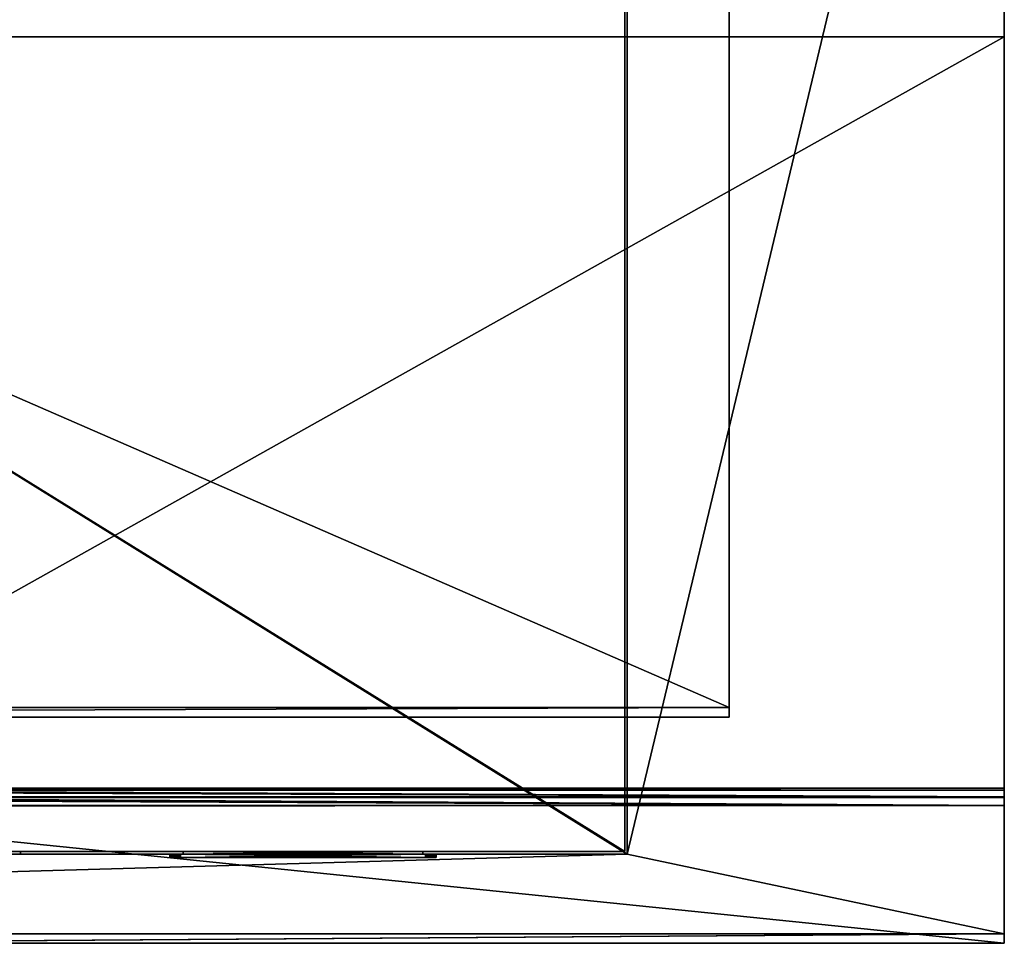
# Model space of a CAD drawing. Extents: x 0 to 895, y 0 to 479.
# Tile 29 of 30: x 618 to 895, y 0 to 260. Entities that reach past the tile are written whole.
import ezdxf

# ---------------------------------------------------------------- set-up
doc = ezdxf.new("R2010")
doc.units = 0

msp = doc.modelspace()

# ---------------------------------------------------------------- linework, layer by layer
for points in [[(788.799988, 25.122911, 131.805344), (788.799988, 448.7229, 396.5), (895, 469.07605, 409.218079)], [(895, 2.649605, 117.762466), (788.799988, 25.122911, 131.805344), (895, 469.07605, 409.218079)], [(895, 255.127777, 281.424225), (895, 2.649605, 117.762466), (895, 469.07605, 409.218079)], [(895, 255.127777, 281.424225), (895, 469.07605, 409.218079), (895, 466.426453, 413.458313)], [(895, 255.127777, 281.424225), (895, 466.426453, 413.458313), (517.540466, 255.127777, 281.424225)], [(517.540466, 255.127777, 281.424225), (895, 466.426453, 413.458313), (517.540466, 466.426453, 413.458313)], [(788.799988, 448.7229), (788.799988, 25.122911), (106.199982, 448.7229)], [(106.199982, 448.7229), (788.799988, 25.122911), (106.199982, 25.122911)], [(788.099976, 448.022888, 395.237183), (788.099976, 25.822908, 131.417313), (106.899979, 448.022888, 395.237183)], [(106.899979, 448.022888, 395.237183), (788.099976, 25.822908, 131.417313), (106.899979, 25.822908, 131.417313)], [(788.099976, 25.822908, 0.7), (788.099976, 448.022888, 0.7), (106.899979, 25.822908, 0.7)], [(106.899979, 25.822908, 0.7), (788.099976, 448.022888, 0.7), (106.899979, 448.022888, 0.7)], [(788.099976, 448.022888, 0.7), (788.099976, 25.822908, 0.7), (788.099976, 448.022888, 395.237183)], [(788.099976, 448.022888, 395.237183), (788.099976, 25.822908, 0.7), (788.099976, 25.822908, 131.417313)], [(788.799988, 25.122911), (788.799988, 448.7229), (788.799988, 25.122911, 131.805344)], [(788.799988, 25.122911, 131.805344), (788.799988, 448.7229), (788.799988, 448.7229, 396.5)], [(817.5, 388.569092, 407.847656), (817.5, 66.310822, 206.478317), (77.499985, 388.569092, 407.847656)], [(77.499985, 388.569092, 407.847656), (817.5, 66.310822, 206.478317), (77.499985, 66.310822, 206.478317)], [(817.5, 66.310822, 206.478317), (817.5, 388.569092, 407.847656), (817.5, 63.661217, 210.718536)], [(817.5, 63.661217, 210.718536), (817.5, 388.569092, 407.847656), (817.5, 385.919495, 412.08786)], [(817.5, 63.661217, 210.718536), (817.5, 385.919495, 412.08786), (77.499985, 63.661217, 210.718536)], [(77.499985, 63.661217, 210.718536), (817.5, 385.919495, 412.08786), (77.499985, 385.919495, 412.08786)], [(895, 43.612331, 149.254715), (895, 255.127777, 281.424225), (517.540466, 43.612331, 149.254715)], [(517.540466, 43.612331, 149.254715), (895, 255.127777, 281.424225), (517.540466, 255.127777, 281.424225)], [(895, 43.612331, 149.254715), (895, 2.649605, 117.762466), (895, 255.127777, 281.424225)], [(77.499985, 66.310822, 206.478317), (817.5, 66.310822, 206.478317), (77.499985, 63.661217, 210.718536)], [(77.499985, 63.661217, 210.718536), (817.5, 66.310822, 206.478317), (817.5, 63.661217, 210.718536)], [(895, 43.047993, 148.902084), (895, 43.612331, 149.254715), (517.540466, 43.047993, 148.902084)], [(517.540466, 43.047993, 148.902084), (895, 43.612331, 149.254715), (517.540466, 43.612331, 149.254715)], [(517.755981, 43.047817, 148.901947), (895, 43.047993, 148.902084), (517.540466, 43.047993, 148.902084)], [(518.260986, 42.619438, 148.634277), (517.540466, 41.24585, 147.77597), (895, 41.24585, 147.77597)], [(517.755981, 43.047817, 148.901947), (895, 42.97459, 148.856201), (895, 43.047993, 148.902084)], [(518.021118, 42.844383, 148.774841), (895, 41.24585, 147.77597), (517.755981, 43.047817, 148.901947)], [(895, 41.24585, 147.77597), (895, 42.97459, 148.856201), (517.755981, 43.047817, 148.901947)], [(518.021118, 42.844383, 148.774841), (518.260986, 42.619438, 148.634277), (895, 41.24585, 147.77597)], [(895, 43.047993, 148.902084), (895, 2.649605, 117.762466), (895, 43.612331, 149.254715)], [(895, 42.97459, 148.856201), (895, 2.649605, 117.762466), (895, 43.047993, 148.902084)], [(895, 42.97459, 148.856201), (895, 41.24585, 147.77597), (895, 2.649605, 117.762466)], [(895, 41.24585, 147.77597), (517.540466, 41.24585, 147.77597), (517.540466, 41.074276, 147.668762)], [(895, 41.24585, 147.77597), (517.540466, 41.074276, 147.668762), (895, 41.074276, 147.668762)], [(895, 41.074276, 147.668762), (517.540466, 41.074276, 147.668762), (519.047363, 41.009186, 147.628082)], [(518.260986, 38.793175, 146.243378), (895, 38.775982, 146.232635), (519.047363, 40.403427, 147.249573)], [(895, 41.074276, 147.668762), (519.047363, 41.009186, 147.628082), (895, 38.775982, 146.232635)], [(895, 38.775982, 146.232635), (519.047363, 41.009186, 147.628082), (519.065308, 40.706306, 147.438843)], [(895, 38.775982, 146.232635), (519.065308, 40.706306, 147.438843), (519.047363, 40.403427, 147.249573)], [(895, 2.649605, 117.762466), (895, 41.24585, 147.77597), (895, 41.074276, 147.668762)], [(895, 2.649605, 117.762466), (895, 41.074276, 147.668762), (895, 38.775982, 146.232635)], [(517.540466, 0, 122.002708), (895, 0, 122.002708), (518.021179, 38.56826, 146.102829)], [(518.021179, 38.56826, 146.102829), (895, 38.775982, 146.232635), (518.260986, 38.793175, 146.243378)], [(518.021179, 38.56826, 146.102829), (895, 0, 122.002708), (895, 38.775982, 146.232635)], [(895, 38.775982, 146.232635), (895, 0, 122.002708), (895, 2.649605, 117.762466)], [(0, 2.649605, 117.762466), (106.199982, 25.122911, 131.805344), (788.799988, 25.122911, 131.805344)], [(0, 2.649605, 117.762466), (788.799988, 25.122911, 131.805344), (895, 2.649605, 117.762466)], [(277, 25.122911, 15.152672), (106.199982, 25.122911), (618, 25.122911, 15.152672)], [(618, 25.122911, 15.152672), (106.199982, 25.122911), (788.799988, 25.122911)], [(106.199982, 25.122911, 131.805344), (277, 25.122911, 116.652672), (618, 25.122911, 116.652672)], [(106.199982, 25.122911, 131.805344), (618, 25.122911, 116.652672), (788.799988, 25.122911, 131.805344)], [(106.899979, 25.822908, 131.417313), (788.099976, 25.822908, 131.417313), (618, 25.822908, 116.652672)], [(618, 25.822908, 116.652672), (277, 25.822908, 116.652672), (106.899979, 25.822908, 131.417313)], [(788.099976, 25.822908, 0.7), (106.899979, 25.822908, 0.7), (277, 25.822908, 15.152672)], [(277, 25.822908, 15.152672), (618, 25.822908, 15.152672), (788.099976, 25.822908, 0.7)], [(618, 25.122911, 15.152672), (618, 25.822908, 15.152672), (277, 25.122911, 15.152672)], [(277, 25.122911, 15.152672), (618, 25.822908, 15.152672), (277, 25.822908, 15.152672)], [(277, 25.122911, 116.652672), (277, 25.822908, 116.652672), (618, 25.122911, 116.652672)], [(618, 25.122911, 116.652672), (277, 25.822908, 116.652672), (618, 25.822908, 116.652672)], [(788.099976, 25.822908, 0.7), (618, 25.822908, 15.152672), (731.25, 25.822908, 53.152672)], [(788.099976, 25.822908, 131.417313), (731.25, 25.822908, 78.652672), (618, 25.822908, 116.652672)], [(618, 25.822908, 116.652672), (731.25, 25.822908, 78.652672), (663.75, 25.822908, 78.652672)], [(618, 25.822908, 116.652672), (663.75, 25.822908, 78.652672), (618, 25.822908, 15.152672)], [(618, 25.822908, 15.152672), (663.75, 25.822908, 78.652672), (663.75, 25.822908, 53.152672)], [(618, 25.822908, 15.152672), (663.75, 25.822908, 53.152672), (731.25, 25.822908, 53.152672)], [(618, 25.122911, 116.652672), (618, 25.822908, 116.652672), (618, 25.122911, 15.152672)], [(618, 25.122911, 15.152672), (618, 25.822908, 116.652672), (618, 25.822908, 15.152672)], [(660.045593, 25.122911, 79.673615), (660.180908, 25.122911, 80.178734), (618, 25.122911, 116.652672)], [(618, 25.122911, 116.652672), (660.180908, 25.122911, 80.178734), (660.401917, 25.122911, 80.652672)], [(662.479065, 25.122911, 49.69825), (661.973938, 25.122911, 49.833591), (618, 25.122911, 15.152672)], [(618, 25.122911, 15.152672), (661.973938, 25.122911, 49.833591), (661.5, 25.122911, 50.054596)], [(618, 25.122911, 15.152672), (661.5, 25.122911, 50.054596), (661.071655, 25.122911, 50.354538)], [(661.071655, 25.122911, 50.354538), (660.701843, 25.122911, 50.724308), (618, 25.122911, 15.152672)], [(618, 25.122911, 15.152672), (660.701843, 25.122911, 50.724308), (660.401917, 25.122911, 51.152672)], [(618, 25.122911, 15.152672), (660.401917, 25.122911, 51.152672), (660.180908, 25.122911, 51.62661)], [(660.401917, 25.122911, 80.652672), (660.701843, 25.122911, 81.081032), (618, 25.122911, 116.652672)], [(618, 25.122911, 116.652672), (660.701843, 25.122911, 81.081032), (661.071655, 25.122911, 81.450806)], [(618, 25.122911, 116.652672), (661.071655, 25.122911, 81.450806), (661.5, 25.122911, 81.750748)], [(788.799988, 25.122911), (732, 25.122911, 49.652668), (618, 25.122911, 15.152672)], [(618, 25.122911, 15.152672), (732, 25.122911, 49.652668), (663, 25.122911, 49.652668)], [(618, 25.122911, 15.152672), (663, 25.122911, 49.652668), (662.479065, 25.122911, 49.69825)], [(660.180908, 25.122911, 51.62661), (660.045593, 25.122911, 52.131729), (618, 25.122911, 15.152672)], [(618, 25.122911, 15.152672), (660.045593, 25.122911, 52.131729), (660, 25.122911, 52.652672)], [(618, 25.122911, 15.152672), (660, 25.122911, 52.652672), (618, 25.122911, 116.652672)], [(618, 25.122911, 116.652672), (660, 25.122911, 52.652672), (660, 25.122911, 79.152672)], [(618, 25.122911, 116.652672), (660, 25.122911, 79.152672), (660.045593, 25.122911, 79.673615)], [(661.5, 25.122911, 81.750748), (661.973938, 25.122911, 81.971748), (618, 25.122911, 116.652672)], [(618, 25.122911, 116.652672), (661.973938, 25.122911, 81.971748), (662.479065, 25.122911, 82.107094)], [(618, 25.122911, 116.652672), (662.479065, 25.122911, 82.107094), (663, 25.122911, 82.152672)], [(788.799988, 25.122911, 131.805344), (618, 25.122911, 116.652672), (663, 25.122911, 82.152672)], [(660.045593, 24.122894, 79.673615), (660.045593, 25.122911, 79.673615), (660, 25.122911, 79.152672)], [(660.045593, 24.122894, 79.673615), (660, 25.122911, 79.152672), (660, 24.122894, 79.152672)], [(660, 24.122894, 52.652672), (660, 24.122894, 79.152672), (660, 25.122911, 52.652672)], [(660, 25.122911, 52.652672), (660, 24.122894, 79.152672), (660, 25.122911, 79.152672)], [(660, 24.122894, 52.652672), (660, 25.122911, 52.652672), (660.045593, 25.122911, 52.131729)], [(660, 24.122894, 52.652672), (660.045593, 25.122911, 52.131729), (660.045593, 24.122894, 52.131729)], [(660.180908, 24.122894, 80.178734), (660.180908, 25.122911, 80.178734), (660.045593, 25.122911, 79.673615)], [(660.180908, 24.122894, 80.178734), (660.045593, 25.122911, 79.673615), (660.045593, 24.122894, 79.673615)], [(660.045593, 24.122894, 52.131729), (660.045593, 25.122911, 52.131729), (660.180908, 25.122911, 51.62661)], [(660.045593, 24.122894, 52.131729), (660.180908, 25.122911, 51.62661), (660.180908, 24.122894, 51.62661)], [(660.401917, 24.122894, 80.652672), (660.401917, 25.122911, 80.652672), (660.180908, 25.122911, 80.178734)], [(660.401917, 24.122894, 80.652672), (660.180908, 25.122911, 80.178734), (660.180908, 24.122894, 80.178734)], [(660.180908, 24.122894, 51.62661), (660.180908, 25.122911, 51.62661), (660.401917, 25.122911, 51.152672)], [(660.180908, 24.122894, 51.62661), (660.401917, 25.122911, 51.152672), (660.401917, 24.122894, 51.152672)], [(660.701843, 24.122894, 81.081032), (660.701843, 25.122911, 81.081032), (660.401917, 25.122911, 80.652672)], [(660.701843, 24.122894, 81.081032), (660.401917, 25.122911, 80.652672), (660.401917, 24.122894, 80.652672)], [(660.401917, 24.122894, 51.152672), (660.401917, 25.122911, 51.152672), (660.701843, 25.122911, 50.724308)], [(660.401917, 24.122894, 51.152672), (660.701843, 25.122911, 50.724308), (660.701843, 24.122894, 50.724308)], [(661.071655, 24.122894, 81.450806), (661.071655, 25.122911, 81.450806), (660.701843, 25.122911, 81.081032)], [(661.071655, 24.122894, 81.450806), (660.701843, 25.122911, 81.081032), (660.701843, 24.122894, 81.081032)], [(660.701843, 24.122894, 50.724308), (660.701843, 25.122911, 50.724308), (661.071655, 25.122911, 50.354538)], [(660.701843, 24.122894, 50.724308), (661.071655, 25.122911, 50.354538), (661.071655, 24.122894, 50.354538)], [(661.5, 24.122894, 81.750748), (661.5, 25.122911, 81.750748), (661.071655, 25.122911, 81.450806)], [(661.5, 24.122894, 81.750748), (661.071655, 25.122911, 81.450806), (661.071655, 24.122894, 81.450806)], [(661.071655, 24.122894, 50.354538), (661.071655, 25.122911, 50.354538), (661.5, 25.122911, 50.054596)], [(661.071655, 24.122894, 50.354538), (661.5, 25.122911, 50.054596), (661.5, 24.122894, 50.054596)], [(661.973938, 24.122894, 81.971748), (661.973938, 25.122911, 81.971748), (661.5, 25.122911, 81.750748)], [(661.973938, 24.122894, 81.971748), (661.5, 25.122911, 81.750748), (661.5, 24.122894, 81.750748)], [(661.5, 24.122894, 50.054596), (661.5, 25.122911, 50.054596), (661.973938, 25.122911, 49.833591)], [(661.5, 24.122894, 50.054596), (661.973938, 25.122911, 49.833591), (661.973938, 24.122894, 49.833591)], [(662.479065, 24.122894, 82.107094), (662.479065, 25.122911, 82.107094), (661.973938, 25.122911, 81.971748)], [(662.479065, 24.122894, 82.107094), (661.973938, 25.122911, 81.971748), (661.973938, 24.122894, 81.971748)], [(661.973938, 24.122894, 49.833591), (661.973938, 25.122911, 49.833591), (662.479065, 25.122911, 49.69825)], [(661.973938, 24.122894, 49.833591), (662.479065, 25.122911, 49.69825), (662.479065, 24.122894, 49.69825)], [(663, 24.122894, 82.152672), (663, 25.122911, 82.152672), (662.479065, 25.122911, 82.107094)], [(663, 24.122894, 82.152672), (662.479065, 25.122911, 82.107094), (662.479065, 24.122894, 82.107094)], [(662.479065, 24.122894, 49.69825), (662.479065, 25.122911, 49.69825), (663, 25.122911, 49.652668)], [(662.479065, 24.122894, 49.69825), (663, 25.122911, 49.652668), (663, 24.122894, 49.652668)], [(788.799988, 25.122911, 131.805344), (663, 25.122911, 82.152672), (732, 25.122911, 82.152672)], [(663, 24.122894, 82.152672), (732, 24.122894, 82.152672), (663, 25.122911, 82.152672)], [(663, 25.122911, 82.152672), (732, 24.122894, 82.152672), (732, 25.122911, 82.152672)], [(732, 24.122894, 49.652668), (663, 24.122894, 49.652668), (732, 25.122911, 49.652668)], [(732, 25.122911, 49.652668), (663, 24.122894, 49.652668), (663, 25.122911, 49.652668)], [(731.25, 25.122911, 53.152672), (731.25, 25.822908, 53.152672), (663.75, 25.122911, 53.152672)], [(663.75, 25.122911, 53.152672), (731.25, 25.822908, 53.152672), (663.75, 25.822908, 53.152672)], [(663.75, 25.122911, 53.152672), (663.75, 25.822908, 53.152672), (663.75, 25.122911, 78.652672)], [(663.75, 25.122911, 78.652672), (663.75, 25.822908, 53.152672), (663.75, 25.822908, 78.652672)], [(663.75, 25.122911, 78.652672), (663.75, 25.822908, 78.652672), (731.25, 25.122911, 78.652672)], [(731.25, 25.122911, 78.652672), (663.75, 25.822908, 78.652672), (731.25, 25.822908, 78.652672)], [(663.75, 25.122911, 53.152672), (663.75, 25.122911, 78.652672), (731.25, 25.122911, 53.152672)], [(731.25, 25.122911, 53.152672), (663.75, 25.122911, 78.652672), (731.25, 25.122911, 78.652672)], [(788.099976, 25.822908, 0.7), (731.25, 25.822908, 53.152672), (788.099976, 25.822908, 131.417313)], [(788.099976, 25.822908, 131.417313), (731.25, 25.822908, 53.152672), (731.25, 25.822908, 78.652672)], [(731.25, 25.122911, 78.652672), (731.25, 25.822908, 78.652672), (731.25, 25.122911, 53.152672)], [(731.25, 25.122911, 53.152672), (731.25, 25.822908, 78.652672), (731.25, 25.822908, 53.152672)], [(732.520935, 25.122911, 49.69825), (732, 25.122911, 49.652668), (788.799988, 25.122911)], [(732, 25.122911, 82.152672), (732.520935, 25.122911, 82.107094), (788.799988, 25.122911, 131.805344)], [(732.520935, 24.122894, 82.107094), (732.520935, 25.122911, 82.107094), (732, 25.122911, 82.152672)], [(732.520935, 24.122894, 82.107094), (732, 25.122911, 82.152672), (732, 24.122894, 82.152672)], [(732, 24.122894, 49.652668), (732, 25.122911, 49.652668), (732.520935, 25.122911, 49.69825)], [(732, 24.122894, 49.652668), (732.520935, 25.122911, 49.69825), (732.520935, 24.122894, 49.69825)], [(788.799988, 25.122911), (733.026062, 25.122911, 49.833591), (732.520935, 25.122911, 49.69825)], [(788.799988, 25.122911, 131.805344), (732.520935, 25.122911, 82.107094), (733.026062, 25.122911, 81.971748)], [(733.026062, 24.122894, 81.971748), (733.026062, 25.122911, 81.971748), (732.520935, 25.122911, 82.107094)], [(733.026062, 24.122894, 81.971748), (732.520935, 25.122911, 82.107094), (732.520935, 24.122894, 82.107094)], [(732.520935, 24.122894, 49.69825), (732.520935, 25.122911, 49.69825), (733.026062, 25.122911, 49.833591)], [(732.520935, 24.122894, 49.69825), (733.026062, 25.122911, 49.833591), (733.026062, 24.122894, 49.833591)], [(788.799988, 25.122911), (733.5, 25.122911, 50.054596), (733.026062, 25.122911, 49.833591)], [(788.799988, 25.122911, 131.805344), (733.026062, 25.122911, 81.971748), (733.5, 25.122911, 81.750748)], [(733.5, 24.122894, 81.750748), (733.5, 25.122911, 81.750748), (733.026062, 25.122911, 81.971748)], [(733.5, 24.122894, 81.750748), (733.026062, 25.122911, 81.971748), (733.026062, 24.122894, 81.971748)], [(733.026062, 24.122894, 49.833591), (733.026062, 25.122911, 49.833591), (733.5, 25.122911, 50.054596)], [(733.026062, 24.122894, 49.833591), (733.5, 25.122911, 50.054596), (733.5, 24.122894, 50.054596)], [(733.5, 25.122911, 81.750748), (733.928345, 25.122911, 81.450806), (788.799988, 25.122911, 131.805344)], [(733.928345, 25.122911, 50.354538), (733.5, 25.122911, 50.054596), (788.799988, 25.122911)], [(733.928345, 24.122894, 81.450806), (733.928345, 25.122911, 81.450806), (733.5, 25.122911, 81.750748)], [(733.928345, 24.122894, 81.450806), (733.5, 25.122911, 81.750748), (733.5, 24.122894, 81.750748)], [(733.5, 24.122894, 50.054596), (733.5, 25.122911, 50.054596), (733.928345, 25.122911, 50.354538)], [(733.5, 24.122894, 50.054596), (733.928345, 25.122911, 50.354538), (733.928345, 24.122894, 50.354538)], [(733.928345, 25.122911, 81.450806), (734.298096, 25.122911, 81.081032), (788.799988, 25.122911, 131.805344)], [(788.799988, 25.122911), (734.298096, 25.122911, 50.724308), (733.928345, 25.122911, 50.354538)], [(734.298096, 24.122894, 81.081032), (734.298096, 25.122911, 81.081032), (733.928345, 25.122911, 81.450806)], [(734.298096, 24.122894, 81.081032), (733.928345, 25.122911, 81.450806), (733.928345, 24.122894, 81.450806)], [(733.928345, 24.122894, 50.354538), (733.928345, 25.122911, 50.354538), (734.298096, 25.122911, 50.724308)], [(733.928345, 24.122894, 50.354538), (734.298096, 25.122911, 50.724308), (734.298096, 24.122894, 50.724308)], [(788.799988, 25.122911, 131.805344), (734.298096, 25.122911, 81.081032), (734.598083, 25.122911, 80.652672)], [(788.799988, 25.122911), (734.598083, 25.122911, 51.152672), (734.298096, 25.122911, 50.724308)], [(734.598083, 24.122894, 80.652672), (734.598083, 25.122911, 80.652672), (734.298096, 25.122911, 81.081032)], [(734.598083, 24.122894, 80.652672), (734.298096, 25.122911, 81.081032), (734.298096, 24.122894, 81.081032)], [(734.298096, 24.122894, 50.724308), (734.298096, 25.122911, 50.724308), (734.598083, 25.122911, 51.152672)], [(734.298096, 24.122894, 50.724308), (734.598083, 25.122911, 51.152672), (734.598083, 24.122894, 51.152672)], [(788.799988, 25.122911, 131.805344), (734.598083, 25.122911, 80.652672), (734.819031, 25.122911, 80.178734)], [(734.819031, 25.122911, 51.62661), (734.598083, 25.122911, 51.152672), (788.799988, 25.122911)], [(734.819031, 24.122894, 80.178734), (734.819031, 25.122911, 80.178734), (734.598083, 25.122911, 80.652672)], [(734.819031, 24.122894, 80.178734), (734.598083, 25.122911, 80.652672), (734.598083, 24.122894, 80.652672)], [(734.598083, 24.122894, 51.152672), (734.598083, 25.122911, 51.152672), (734.819031, 25.122911, 51.62661)], [(734.598083, 24.122894, 51.152672), (734.819031, 25.122911, 51.62661), (734.819031, 24.122894, 51.62661)], [(734.954407, 25.122911, 52.131729), (734.819031, 25.122911, 51.62661), (788.799988, 25.122911)], [(734.819031, 25.122911, 80.178734), (734.954407, 25.122911, 79.673615), (788.799988, 25.122911, 131.805344)], [(734.954407, 24.122894, 79.673615), (734.954407, 25.122911, 79.673615), (734.819031, 25.122911, 80.178734)], [(734.954407, 24.122894, 79.673615), (734.819031, 25.122911, 80.178734), (734.819031, 24.122894, 80.178734)], [(734.819031, 24.122894, 51.62661), (734.819031, 25.122911, 51.62661), (734.954407, 25.122911, 52.131729)], [(734.819031, 24.122894, 51.62661), (734.954407, 25.122911, 52.131729), (734.954407, 24.122894, 52.131729)], [(788.799988, 25.122911, 131.805344), (734.954407, 25.122911, 79.673615), (735, 25.122911, 79.152672)], [(788.799988, 25.122911), (735, 25.122911, 52.652672), (734.954407, 25.122911, 52.131729)], [(735, 24.122894, 79.152672), (735, 25.122911, 79.152672), (734.954407, 25.122911, 79.673615)], [(735, 24.122894, 79.152672), (734.954407, 25.122911, 79.673615), (734.954407, 24.122894, 79.673615)], [(734.954407, 24.122894, 52.131729), (734.954407, 25.122911, 52.131729), (735, 25.122911, 52.652672)], [(734.954407, 24.122894, 52.131729), (735, 25.122911, 52.652672), (735, 24.122894, 52.652672)], [(788.799988, 25.122911, 131.805344), (735, 25.122911, 79.152672), (788.799988, 25.122911)], [(788.799988, 25.122911), (735, 25.122911, 79.152672), (735, 25.122911, 52.652672)], [(735, 24.122894, 79.152672), (735, 24.122894, 52.652672), (735, 25.122911, 79.152672)], [(735, 25.122911, 79.152672), (735, 24.122894, 52.652672), (735, 25.122911, 52.652672)], [(663, 24.122894, 49.652668), (663, 24.122894, 82.152672), (660, 24.122894, 79.152672)], [(663, 24.122894, 49.652668), (660, 24.122894, 79.152672), (660, 24.122894, 52.652672)], [(660, 24.122894, 52.652672), (660.045593, 24.122894, 52.131729), (663, 24.122894, 49.652668)], [(663, 24.122894, 82.152672), (660.045593, 24.122894, 79.673615), (660, 24.122894, 79.152672)], [(663, 24.122894, 49.652668), (660.045593, 24.122894, 52.131729), (660.180908, 24.122894, 51.62661)], [(663, 24.122894, 82.152672), (660.180908, 24.122894, 80.178734), (660.045593, 24.122894, 79.673615)], [(663, 24.122894, 49.652668), (660.180908, 24.122894, 51.62661), (660.401917, 24.122894, 51.152672)], [(660.401917, 24.122894, 80.652672), (660.180908, 24.122894, 80.178734), (663, 24.122894, 82.152672)], [(660.701843, 24.122894, 81.081032), (660.401917, 24.122894, 80.652672), (663, 24.122894, 82.152672)], [(660.401917, 24.122894, 51.152672), (660.701843, 24.122894, 50.724308), (663, 24.122894, 49.652668)], [(663, 24.122894, 49.652668), (660.701843, 24.122894, 50.724308), (661.071655, 24.122894, 50.354538)], [(660.701843, 24.122894, 81.081032), (663, 24.122894, 82.152672), (661.071655, 24.122894, 81.450806)], [(661.973938, 24.122894, 81.971748), (661.5, 24.122894, 81.750748), (661.071655, 24.122894, 81.450806)], [(661.071655, 24.122894, 50.354538), (661.5, 24.122894, 50.054596), (661.973938, 24.122894, 49.833591)], [(663, 24.122894, 49.652668), (661.071655, 24.122894, 50.354538), (662.479065, 24.122894, 49.69825)], [(662.479065, 24.122894, 49.69825), (661.071655, 24.122894, 50.354538), (661.973938, 24.122894, 49.833591)], [(661.071655, 24.122894, 81.450806), (663, 24.122894, 82.152672), (662.479065, 24.122894, 82.107094)], [(661.071655, 24.122894, 81.450806), (662.479065, 24.122894, 82.107094), (661.973938, 24.122894, 81.971748)], [(663, 24.122894, 49.652668), (732, 24.122894, 49.652668), (732, 24.122894, 82.152672)], [(732, 24.122894, 82.152672), (663, 24.122894, 82.152672), (663, 24.122894, 49.652668)], [(732, 24.122894, 49.652668), (735, 24.122894, 52.652672), (732, 24.122894, 82.152672)], [(732, 24.122894, 82.152672), (735, 24.122894, 52.652672), (735, 24.122894, 79.152672)], [(732, 24.122894, 82.152672), (735, 24.122894, 79.152672), (734.954407, 24.122894, 79.673615)], [(733.5, 24.122894, 50.054596), (732, 24.122894, 49.652668), (733.026062, 24.122894, 49.833591)], [(733.026062, 24.122894, 49.833591), (732, 24.122894, 49.652668), (732.520935, 24.122894, 49.69825)], [(733.5, 24.122894, 50.054596), (733.928345, 24.122894, 50.354538), (732, 24.122894, 49.652668)], [(732, 24.122894, 49.652668), (733.928345, 24.122894, 50.354538), (734.298096, 24.122894, 50.724308)], [(732, 24.122894, 49.652668), (734.298096, 24.122894, 50.724308), (734.598083, 24.122894, 51.152672)], [(734.598083, 24.122894, 51.152672), (734.819031, 24.122894, 51.62661), (732, 24.122894, 49.652668)], [(732, 24.122894, 49.652668), (734.819031, 24.122894, 51.62661), (734.954407, 24.122894, 52.131729)], [(732, 24.122894, 49.652668), (734.954407, 24.122894, 52.131729), (735, 24.122894, 52.652672)], [(734.954407, 24.122894, 79.673615), (734.819031, 24.122894, 80.178734), (732, 24.122894, 82.152672)], [(732, 24.122894, 82.152672), (734.819031, 24.122894, 80.178734), (734.598083, 24.122894, 80.652672)], [(732, 24.122894, 82.152672), (734.598083, 24.122894, 80.652672), (734.298096, 24.122894, 81.081032)], [(734.298096, 24.122894, 81.081032), (732.520935, 24.122894, 82.107094), (732, 24.122894, 82.152672)], [(734.298096, 24.122894, 81.081032), (733.026062, 24.122894, 81.971748), (732.520935, 24.122894, 82.107094)], [(733.5, 24.122894, 81.750748), (733.026062, 24.122894, 81.971748), (734.298096, 24.122894, 81.081032)], [(734.298096, 24.122894, 81.081032), (733.928345, 24.122894, 81.450806), (733.5, 24.122894, 81.750748)], [(895, 2.649605, 117.762466), (516.427124, 0, 122.002708), (0, 2.649605, 117.762466)], [(895, 2.649605, 117.762466), (517.540466, 0, 122.002708), (516.427124, 0, 122.002708)], [(895, 0, 122.002708), (517.540466, 0, 122.002708), (895, 2.649605, 117.762466)]]:
    msp.add_3dface(points)

doc.saveas('drawing.dxf')
